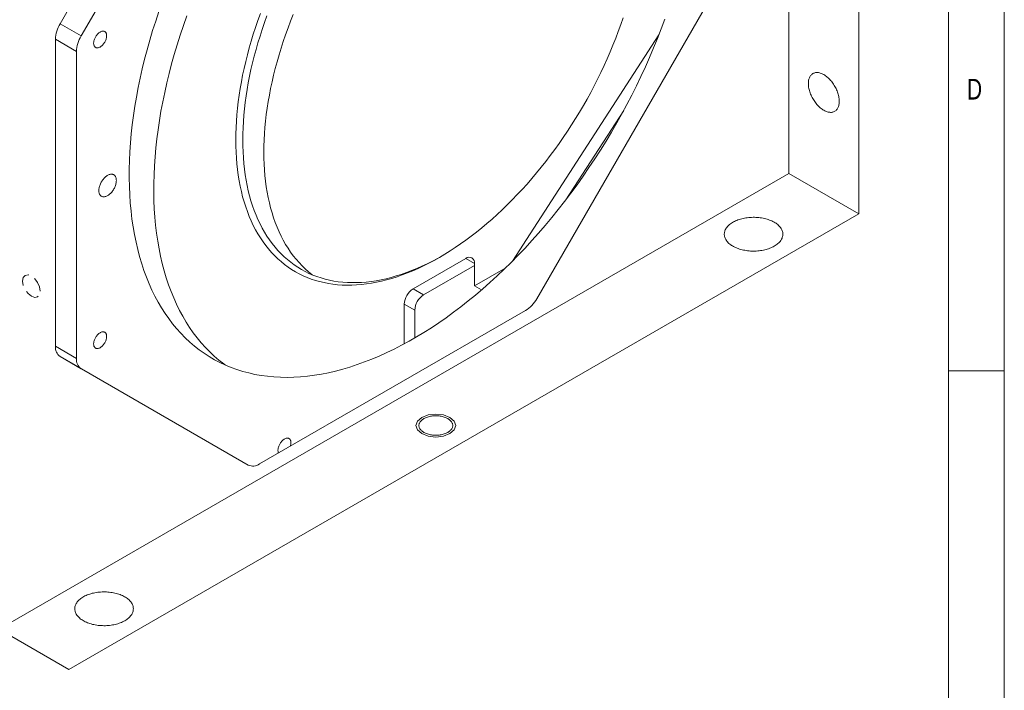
# Model space of a CAD drawing. Header units: millimetres. Extents: x 4 to 415, y 5 to 292.
# Tile 7 of 9: x 327 to 415, y 70 to 130. Entities that reach past the tile are written whole.
import ezdxf

# ---------------------------------------------------------------- set-up
doc = ezdxf.new("R2010")
doc.units = ezdxf.units.MM
doc.linetypes.add('HIDDEN', pattern=[1.905, 1.27, -0.635])
doc.styles.add('SLDTEXTSTYLE0', font='TXT', dxfattribs={"width": 0.75})

msp = doc.modelspace()

# ---------------------------------------------------------------- linework, layer by layer
at = {"color": 7, "linetype": 'Continuous', "lineweight": 0}
for p, q in [((415, 5), (415, 292)), ((410, 287), (410, 60.25)), ((410, 98.5), (415, 98.5))]:
    msp.add_line(p, q, dxfattribs=at)
at = {"color": 7, "linetype": 'Continuous', "lineweight": 15}
for p, q in [((395.698726, 116.191461), (395.698726, 188.772866)), ((401.984119, 112.56298), (401.984119, 185.144386)), ((347.3234, 158.781848), (330.478715, 129.605998)), ((349.209018, 157.693304), (332.364333, 128.517454)), ((373.145381, 104.967049), (389.990066, 134.142899)), ((330.478715, 129.605998), (332.364333, 128.517454)), ((330.064501, 128.212115), (330.064501, 100.703369)), ((331.950119, 127.123571), (330.064501, 128.212115)), ((384.089267, 128.619488), (370.968645, 108.331739)), ((331.950119, 127.123571), (331.950119, 99.614825)), ((380.933668, 121.84518), (375.740313, 113.814961)), ((324.988048, 75.371055), (395.698726, 116.191461)), ((401.984119, 112.56298), (395.698726, 116.191461)), ((331.273441, 71.742575), (401.984119, 112.56298)), ((366.785915, 108.573893), (362.07187, 105.852533)), ((367.571589, 107.938909), (363.014679, 105.308261)), ((367.571589, 106.124197), (367.571589, 108.120186)), ((370.370113, 107.73975), (367.571589, 106.124197)), ((363.014679, 105.308261), (362.07187, 105.852533)), ((367.571589, 106.124197), (368.207169, 105.757285)), ((361.286196, 104.491705), (361.286196, 100.924859)), ((362.229005, 103.947433), (361.286196, 104.491705)), ((348.3234, 90.159305), (372.145381, 103.911443)), ((362.229005, 103.947433), (362.229005, 101.453627)), ((330.064501, 100.703369), (331.950119, 99.614825)), ((330.478715, 99.787727), (347.3234, 90.060336)), ((332.364333, 98.699183), (330.478715, 99.787727)), ((332.364333, 98.699183), (347.341058, 90.050493)), ((331.273441, 71.742575), (324.988048, 75.371055))]:
    msp.add_line(p, q, dxfattribs=at)
at = {"color": 8, "linetype": 'Continuous', "lineweight": 15}
msp.add_line((367.571589, 108.120186), (366.785915, 108.573893), dxfattribs=at)
at = {"color": 7, "linetype": 'Continuous', "lineweight": 15, "flags": 128}
for points in [[(339.324572, 130.709802), (339.035769, 129.849457), (338.762791, 128.989755), (338.505824, 128.131283), (338.265044, 127.274632), (338.040617, 126.420387), (337.832697, 125.569135), (337.641425, 124.721459), (337.466933, 123.87794), (337.309341, 123.039157), (337.168756, 122.205684), (337.045275, 121.378092), (336.938983, 120.55695), (336.849953, 119.74282), (336.778245, 118.936259), (336.723909, 118.137822), (336.686981, 117.348054), (336.667488, 116.567499), (336.665443, 115.79669), (336.680846, 115.036156), (336.713688, 114.286418), (336.763946, 113.547991), (336.831586, 112.82138), (336.91656, 112.107084), (337.018812, 111.405592), (337.13827, 110.717385), (337.274853, 110.042936), (337.428468, 109.382705), (337.599008, 108.737146), (337.786358, 108.106702), (337.990388, 107.491804), (338.210958, 106.892874), (338.447919, 106.310323), (338.701106, 105.74455), (338.970348, 105.195942), (339.255458, 104.664876), (339.556241, 104.151716), (339.872493, 103.656814), (340.203994, 103.180509), (340.550519, 102.723127), (340.91183, 102.284982), (341.287679, 101.866374), (341.677809, 101.467591), (342.081951, 101.088905), (342.49983, 100.730576), (342.931158, 100.39285), (343.37564, 100.075959), (343.832971, 99.780119), (344.302838, 99.505533), (344.784919, 99.25239), (345.278882, 99.020863), (345.78439, 98.811111), (346.301097, 98.623278), (346.828647, 98.457492), (347.366679, 98.313867), (347.914824, 98.192501), (348.472708, 98.093478), (349.039946, 98.016866), (349.616151, 97.962717), (350.200927, 97.931067), (350.793873, 97.92194), (351.394584, 97.935341), (352.002646, 97.971261), (352.617645, 98.029675), (353.239157, 98.110543), (353.866756, 98.213811), (354.500014, 98.339406), (355.138495, 98.487243), (355.781761, 98.657221), (356.429373, 98.849223), (357.080885, 99.063118), (357.735852, 99.298758), (358.393824, 99.555983), (359.054351, 99.834615), (359.716979, 100.134465), (360.381254, 100.455326), (361.046721, 100.796979), (361.712923, 101.159189), (362.379405, 101.541708), (363.045709, 101.944274), (363.711379, 102.36661), (364.375957, 102.808428), (365.038989, 103.269425), (365.700021, 103.749283), (366.358598, 104.247676), (367.014269, 104.76426), (367.666586, 105.298682), (368.3151, 105.850575), (368.959368, 106.419562), (369.598947, 107.005251), (370.2334, 107.607242), (370.862291, 108.225122), (371.485189, 108.858468), (372.101667, 109.506844), (372.711303, 110.169807), (373.313678, 110.846903), (373.908381, 111.537666), (374.495002, 112.241625), (375.07314, 112.958295), (375.642399, 113.687186), (376.202389, 114.427798), (376.752725, 115.179623), (377.293031, 115.942147), (377.822935, 116.714846), (378.342075, 117.497191), (378.850095, 118.288644), (379.346646, 119.088665), (379.831389, 119.896704), (380.303991, 120.712208), (380.764127, 121.534617), (381.211483, 122.363368), (381.645752, 123.197893), (382.066636, 124.037619), (382.473847, 124.881971), (382.867105, 125.73037), (383.246142, 126.582235), (383.610696, 127.436981), (383.960518, 128.294023), (384.295369, 129.152773), (384.615019, 130.012643)], [(380.880893, 130.149327), (380.66984, 129.53328), (380.447656, 128.917356), (380.214493, 128.301978), (379.970512, 127.687567), (379.715879, 127.074545), (379.450769, 126.463331), (379.175364, 125.854344), (378.889853, 125.248003), (378.59443, 124.644722), (378.2893, 124.044914), (377.97467, 123.448992), (377.650756, 122.857363), (377.317781, 122.270433), (376.975973, 121.688603), (376.625565, 121.112274), (376.266799, 120.54184), (375.899919, 119.977691), (375.525178, 119.420214), (375.142831, 118.869793), (374.753142, 118.326802), (374.356378, 117.791616), (373.952809, 117.2646), (373.542713, 116.746116), (373.126371, 116.23652), (372.704069, 115.736159), (372.276094, 115.245378), (371.842742, 114.764513), (371.404309, 114.293893), (370.961095, 113.833841), (370.513404, 113.384672), (370.061543, 112.946693), (369.605822, 112.520206), (369.146553, 112.105502), (368.684051, 111.702866), (368.218632, 111.312574), (367.750616, 110.934892), (367.280324, 110.570081), (366.808077, 110.218389), (366.3342, 109.880058), (365.859017, 109.55532), (365.382854, 109.244397), (364.906037, 108.947503), (364.428893, 108.664841), (363.951748, 108.396604), (363.474931, 108.142977), (362.998768, 107.904134), (362.523585, 107.680237), (362.049708, 107.471441), (361.577461, 107.277888), (361.107169, 107.099712), (360.639153, 106.937033), (360.173734, 106.789965), (359.711232, 106.658607), (359.251963, 106.54305), (358.796242, 106.443373), (358.344381, 106.359644), (357.89669, 106.29192), (357.453476, 106.240249), (357.015043, 106.204664), (356.581691, 106.185192), (356.153716, 106.181844), (355.731414, 106.194624), (355.315072, 106.223523), (354.904976, 106.26852), (354.501407, 106.329586), (354.104643, 106.406677), (353.714954, 106.499742), (353.332607, 106.608716), (352.957866, 106.733526), (352.590986, 106.874084), (352.23222, 107.030295), (351.881812, 107.202053), (351.540004, 107.389238), (351.207029, 107.591724), (350.883115, 107.80937), (350.568485, 108.042029), (350.263355, 108.28954), (349.967932, 108.551733), (349.682421, 108.828431), (349.407016, 109.119441), (349.141906, 109.424566), (348.887273, 109.743596), (348.643292, 110.076312), (348.410129, 110.422486), (348.187945, 110.781881), (347.976892, 111.154251), (347.777113, 111.539341), (347.588748, 111.936886), (347.411923, 112.346615), (347.246761, 112.768246), (347.093375, 113.20149), (346.95187, 113.646051), (346.822343, 114.101623), (346.704882, 114.567895), (346.599569, 115.044547), (346.506475, 115.531253), (346.425664, 116.027678), (346.357191, 116.533483), (346.301104, 117.04832), (346.257441, 117.571838), (346.226231, 118.103677), (346.207497, 118.643473), (346.201251, 119.190855), (346.207497, 119.745449), (346.226231, 120.306875), (346.257441, 120.874748), (346.301104, 121.448678), (346.357191, 122.028272), (346.425664, 122.613133), (346.506475, 123.202861), (346.599569, 123.797051), (346.704882, 124.395295), (346.822343, 124.997184), (346.95187, 125.602306), (347.093375, 126.210245), (347.246761, 126.820585), (347.411923, 127.432908), (347.588748, 128.046793), (347.777113, 128.661821), (347.976892, 129.27757), (348.187945, 129.893617), (348.410129, 130.509541)], [(341.828888, 130.30023), (341.524459, 129.439833), (341.235657, 128.579489), (340.962679, 127.719786), (340.705712, 126.861315), (340.464932, 126.004664), (340.240505, 125.150419), (340.032584, 124.299167), (339.841312, 123.451491), (339.666821, 122.607972), (339.509228, 121.769189), (339.368644, 120.935716), (339.245163, 120.108124), (339.138871, 119.286982), (339.049841, 118.472851), (338.978133, 117.666291), (338.923796, 116.867853), (338.886869, 116.078086), (338.867376, 115.29753), (338.865331, 114.526721), (338.880734, 113.766187), (338.913576, 113.01645), (338.963834, 112.278023), (339.031474, 111.551412), (339.116448, 110.837116), (339.2187, 110.135624), (339.338158, 109.447417), (339.474741, 108.772967), (339.628355, 108.112737), (339.798896, 107.467178), (339.986245, 106.836734), (340.190275, 106.221836), (340.410846, 105.622906), (340.647807, 105.040355), (340.900994, 104.474581), (341.170235, 103.925974), (341.455345, 103.394908), (341.756129, 102.881748), (342.07238, 102.386846), (342.403882, 101.910541), (342.750407, 101.453159), (343.111718, 101.015014), (343.487567, 100.596406), (343.877696, 100.197623), (344.281839, 99.818937), (344.699717, 99.460608), (345.131046, 99.122882), (345.255046, 99.031418)], [(349.000585, 130.314391), (348.782231, 129.709087), (348.574816, 129.103661), (348.378483, 128.498529), (348.193365, 127.894105), (348.019589, 127.290803), (347.857275, 126.689038), (347.706533, 126.089221), (347.567468, 125.491764), (347.440174, 124.897075), (347.324738, 124.305563), (347.221241, 123.717633), (347.129751, 123.133688), (347.050334, 122.554129), (346.983042, 121.979351), (346.927922, 121.40975), (346.885011, 120.845715), (346.85434, 120.287633), (346.835929, 119.735887), (346.82979, 119.190855), (346.835929, 118.65291), (346.85434, 118.122421), (346.885011, 117.599752), (346.927922, 117.085261), (346.983042, 116.5793), (347.050334, 116.082216), (347.129751, 115.594349), (347.221241, 115.116036), (347.324738, 114.647602), (347.440174, 114.189369), (347.567468, 113.741651), (347.706533, 113.304755), (347.857275, 112.87898), (348.019589, 112.464619), (348.193365, 112.061955), (348.378483, 111.671264), (348.574816, 111.292814), (348.782231, 110.926864), (349.000585, 110.573665), (349.229727, 110.233459), (349.469502, 109.906479), (349.719745, 109.59295), (349.980283, 109.293086), (350.25094, 109.007093), (350.531529, 108.735167), (350.821858, 108.477493), (351.121727, 108.23425), (351.430933, 108.005603), (351.749261, 107.791709), (352.076496, 107.592714), (352.412411, 107.408756), (352.756777, 107.23996), (353.109358, 107.086442), (353.469912, 106.948307), (353.838192, 106.82565), (354.213946, 106.718554), (354.596917, 106.627094), (354.986841, 106.551332), (355.383451, 106.491319), (355.786476, 106.447098), (356.19564, 106.418697), (356.610662, 106.406138), (357.031257, 106.409427), (357.457137, 106.428564), (357.888012, 106.463535), (358.323584, 106.514316), (358.763556, 106.580872), (359.207626, 106.663157), (359.65549, 106.761116), (360.10684, 106.874681), (360.561369, 107.003773), (361.018763, 107.148306), (361.478709, 107.30818), (361.940893, 107.483284), (362.404998, 107.6735), (362.870705, 107.878696), (363.337695, 108.098732), (363.805649, 108.333458), (364.274245, 108.582712), (364.589647, 108.758461)], [(351.35512, 130.434433), (351.115345, 129.830615), (350.886203, 129.225847), (350.667849, 128.620543), (350.460435, 128.015117), (350.264101, 127.409984), (350.078983, 126.805561), (349.905207, 126.202259), (349.742893, 125.600494), (349.592151, 125.000677), (349.453086, 124.403219), (349.325792, 123.808531), (349.210356, 123.217019), (349.106859, 122.629089), (349.01537, 122.045144), (348.935952, 121.465584), (348.86866, 120.890807), (348.81354, 120.321205), (348.770629, 119.757171), (348.739958, 119.199089), (348.721547, 118.647343), (348.715408, 118.102311), (348.721547, 117.564366), (348.739958, 117.033877), (348.770629, 116.511208), (348.81354, 115.996717), (348.86866, 115.490755), (348.935952, 114.993671), (349.01537, 114.505805), (349.106859, 114.027491), (349.210356, 113.559057), (349.325792, 113.100825), (349.453086, 112.653107), (349.592151, 112.216211), (349.742893, 111.790436), (349.905207, 111.376075), (350.078983, 110.973411), (350.264101, 110.58272), (350.460435, 110.204269), (350.667849, 109.838319), (350.886203, 109.485121), (351.115345, 109.144915), (351.35512, 108.817935), (351.605363, 108.504406), (351.865901, 108.204542), (352.136558, 107.918549), (352.417147, 107.646622), (352.707476, 107.388949), (353.007346, 107.145706), (353.055462, 107.108698)], [(334.646713, 128.531714), (334.644438, 128.471064), (334.63763, 128.408262), (334.626344, 128.343799), (334.610666, 128.278181), (334.590721, 128.211919), (334.566663, 128.145534), (334.538682, 128.079545), (334.506995, 128.014467), (334.471853, 127.950811), (334.433528, 127.889074), (334.392322, 127.82974), (334.348556, 127.773273), (334.302574, 127.720115), (334.254734, 127.670683), (334.205413, 127.625362), (334.154994, 127.584508), (334.103874, 127.54844), (334.052452, 127.517441), (334.001131, 127.491753), (333.950312, 127.471577), (333.900394, 127.457072), (333.851765, 127.44835), (333.804809, 127.445481), (333.759891, 127.448486), (333.717363, 127.457341), (333.677559, 127.471979), (333.640789, 127.492283), (333.607342, 127.518096), (333.577479, 127.549215), (333.551434, 127.585396), (333.52941, 127.626357), (333.511581, 127.671776), (333.498086, 127.721299), (333.48903, 127.774538), (333.484484, 127.831076), (333.484484, 127.890471), (333.48903, 127.952257), (333.498086, 128.015952), (333.511581, 128.081056), (333.52941, 128.147061), (333.551434, 128.213449), (333.577479, 128.279701), (333.607342, 128.345299), (333.640789, 128.409729), (333.677559, 128.472487), (333.717363, 128.533082), (333.759891, 128.591039), (333.804809, 128.645905), (333.851765, 128.69725), (333.900394, 128.744674), (333.950312, 128.787803), (334.001131, 128.826302), (334.052452, 128.859868), (334.103874, 128.888239), (334.154994, 128.911194), (334.205413, 128.928551), (334.254734, 128.940176), (334.302574, 128.945977), (334.348556, 128.94591), (334.392322, 128.939973), (334.433528, 128.928215), (334.471853, 128.910727), (334.506995, 128.887646), (334.538682, 128.859153), (334.566663, 128.82547), (334.590721, 128.786861), (334.610666, 128.743628), (334.626344, 128.69611), (334.63763, 128.644679), (334.644438, 128.589737), (334.646713, 128.531714)], [(398.841423, 125.046687), (398.762481, 125.089655), (398.683797, 125.127274), (398.605627, 125.159422), (398.528226, 125.185994), (398.451847, 125.206903), (398.376738, 125.222082), (398.303145, 125.231479), (398.231308, 125.235066), (398.161461, 125.232829), (398.093832, 125.224777), (398.028641, 125.210936), (397.966101, 125.191351), (397.906417, 125.166085), (397.849782, 125.135222), (397.796382, 125.098861), (397.746391, 125.057122), (397.699971, 125.01014), (397.657275, 124.958069), (397.618441, 124.901079), (397.583596, 124.839355), (397.552853, 124.7731), (397.526314, 124.702528), (397.504065, 124.62787), (397.486178, 124.54937), (397.472711, 124.467284), (397.463708, 124.381879), (397.4592, 124.293435), (397.4592, 124.202239), (397.463708, 124.108588), (397.472711, 124.01279), (397.486178, 123.915155), (397.504065, 123.816003), (397.526314, 123.715657), (397.552853, 123.614443), (397.583596, 123.512693), (397.618441, 123.410739), (397.657275, 123.308912), (397.699971, 123.207544), (397.746391, 123.106968), (397.796382, 123.00751), (397.849782, 122.909495), (397.906417, 122.813242), (397.966101, 122.719066), (398.028641, 122.627274), (398.093832, 122.538165), (398.161461, 122.45203), (398.231308, 122.36915), (398.303145, 122.289795), (398.376738, 122.214225), (398.451847, 122.142684), (398.528226, 122.075408), (398.605627, 122.012614), (398.683797, 121.954509), (398.762481, 121.901282), (398.841423, 121.853105), (398.920364, 121.810138), (398.999048, 121.772518), (399.077218, 121.74037), (399.154619, 121.713798), (399.230999, 121.692889), (399.306107, 121.677711), (399.3797, 121.668314), (399.451537, 121.664727), (399.521384, 121.666963), (399.589013, 121.675015), (399.654204, 121.688857), (399.716744, 121.708442), (399.776428, 121.733708), (399.833063, 121.764571), (399.886463, 121.800932), (399.936454, 121.842671), (399.982874, 121.889653), (400.02557, 121.941724), (400.064405, 121.998714), (400.099249, 122.060437), (400.129992, 122.126693), (400.156531, 122.197265), (400.17878, 122.271923), (400.196668, 122.350423), (400.210134, 122.432509), (400.219137, 122.517914), (400.223645, 122.606358), (400.223645, 122.697554), (400.219137, 122.791204), (400.210134, 122.887003), (400.196668, 122.984638), (400.17878, 123.08379), (400.156531, 123.184136), (400.129992, 123.285349), (400.099249, 123.387099), (400.064405, 123.489054), (400.02557, 123.590881), (399.982874, 123.692248), (399.936454, 123.792825), (399.886463, 123.892283), (399.833063, 123.990298), (399.776428, 124.086551), (399.716744, 124.180727), (399.654204, 124.272519), (399.589013, 124.361627), (399.521384, 124.447762), (399.451537, 124.530642), (399.3797, 124.609997), (399.306107, 124.685568), (399.230999, 124.757109), (399.154619, 124.824385), (399.077218, 124.887178), (398.999048, 124.945284), (398.920364, 124.998511), (398.841423, 125.046687)], [(335.516082, 115.562375), (335.513777, 115.630494), (335.506874, 115.695553), (335.495415, 115.757168), (335.479467, 115.814978), (335.459122, 115.868645), (335.434502, 115.917852), (335.405749, 115.962312), (335.373034, 116.001763), (335.336547, 116.035973), (335.296503, 116.064743), (335.253137, 116.087903), (335.206703, 116.105318), (335.157475, 116.116884), (335.10574, 116.122535), (335.051802, 116.122237), (334.995979, 116.115991), (334.938597, 116.103836), (334.879993, 116.085841), (334.820512, 116.062112), (334.760501, 116.032789), (334.700314, 115.998044), (334.640304, 115.95808), (334.580822, 115.913133), (334.522219, 115.863465), (334.464837, 115.809369), (334.409013, 115.751162), (334.355076, 115.689186), (334.303341, 115.623803), (334.254112, 115.555398), (334.207678, 115.484373), (334.164312, 115.411144), (334.124269, 115.33614), (334.087782, 115.259802), (334.055066, 115.182579), (334.026314, 115.104922), (334.001693, 115.027289), (333.981349, 114.950133), (333.9654, 114.873909), (333.953941, 114.799064), (333.947039, 114.726036), (333.944734, 114.655255), (333.947039, 114.587135), (333.953941, 114.522076), (333.9654, 114.460461), (333.981349, 114.402651), (334.001693, 114.348984), (334.026314, 114.299777), (334.055066, 114.255317), (334.087782, 114.215867), (334.124269, 114.181656), (334.164312, 114.152886), (334.207678, 114.129726), (334.254112, 114.112312), (334.303341, 114.100745), (334.355076, 114.095094), (334.409013, 114.095392), (334.464837, 114.101638), (334.522219, 114.113794), (334.580822, 114.131789), (334.640304, 114.155517), (334.700314, 114.18484), (334.760501, 114.219585), (334.820512, 114.259549), (334.879993, 114.304496), (334.938597, 114.354164), (334.995979, 114.40826), (335.051802, 114.466467), (335.10574, 114.528444), (335.157475, 114.593826), (335.206703, 114.662231), (335.253137, 114.733256), (335.296503, 114.806486), (335.336547, 114.881489), (335.373034, 114.957827), (335.405749, 115.03505), (335.434502, 115.112707), (335.459122, 115.190341), (335.479467, 115.267496), (335.495415, 115.34372), (335.506874, 115.418565), (335.513777, 115.491593), (335.516082, 115.562375)], [(394.41022, 109.678338), (394.499648, 109.732584), (394.584319, 109.789315), (394.664027, 109.848395), (394.738577, 109.909678), (394.807785, 109.973014), (394.871483, 110.038249), (394.929514, 110.105222), (394.981738, 110.17377), (395.028025, 110.243725), (395.068263, 110.314916), (395.102352, 110.387169), (395.130211, 110.460306), (395.15177, 110.53415), (395.166977, 110.608518), (395.175795, 110.68323), (395.178201, 110.758102), (395.174191, 110.832951), (395.163773, 110.907594), (395.146974, 110.981848), (395.123834, 111.055532), (395.094411, 111.128464), (395.058776, 111.200468), (395.017016, 111.271366), (394.969234, 111.340986), (394.915546, 111.409156), (394.856084, 111.47571), (394.790993, 111.540484), (394.720433, 111.603322), (394.644577, 111.664068), (394.563609, 111.722574), (394.477729, 111.778697), (394.387145, 111.832299), (394.292081, 111.88325), (394.192768, 111.931424), (394.08945, 111.976704), (393.98238, 112.01898), (393.871819, 112.058146), (393.758037, 112.094109), (393.641315, 112.126779), (393.521936, 112.156076), (393.400194, 112.18193), (393.276386, 112.204276), (393.150815, 112.223061), (393.023789, 112.238238), (392.895618, 112.249769), (392.766616, 112.257627), (392.637098, 112.261793), (392.507382, 112.262256), (392.377786, 112.259016), (392.248625, 112.252079), (392.120217, 112.241463), (391.992875, 112.227195), (391.866911, 112.209308), (391.742634, 112.187848), (391.620347, 112.162865), (391.50035, 112.134422), (391.382936, 112.102588), (391.268393, 112.067441), (391.157002, 112.029066), (391.049034, 111.987559), (390.944753, 111.94302), (390.844416, 111.895558), (390.748267, 111.84529), (390.656543, 111.792339), (390.569466, 111.736833), (390.487251, 111.67891), (390.410099, 111.61871), (390.338198, 111.556381), (390.271725, 111.492076), (390.210842, 111.425952), (390.155697, 111.358171), (390.106427, 111.288898), (390.063152, 111.218303), (390.025976, 111.146559), (389.994993, 111.073842), (389.970276, 111.000329), (389.951888, 110.926201), (389.939872, 110.851638), (389.934258, 110.776823), (389.93506, 110.70194), (389.942276, 110.627171), (389.955889, 110.5527), (389.975864, 110.478708), (390.002154, 110.405377), (390.034693, 110.332887), (390.073402, 110.261414), (390.118187, 110.191134), (390.168938, 110.122218), (390.22553, 110.054835), (390.287825, 109.989151), (390.355671, 109.925325), (390.428902, 109.863515), (390.507338, 109.803871), (390.590788, 109.746539), (390.679047, 109.691659), (390.771899, 109.639367), (390.869117, 109.589789), (390.970463, 109.543047), (391.07569, 109.499256), (391.184539, 109.458523), (391.296745, 109.420947), (391.412032, 109.38662), (391.530118, 109.355627), (391.650716, 109.328043), (391.773528, 109.303935), (391.898256, 109.283363), (392.024593, 109.266378), (392.152231, 109.253019), (392.280857, 109.243322), (392.410156, 109.237308), (392.539813, 109.234992), (392.669509, 109.236382), (392.798927, 109.241472), (392.927751, 109.250251), (393.055665, 109.262697), (393.182357, 109.278779), (393.307515, 109.298459), (393.430835, 109.321687), (393.552014, 109.348408), (393.670756, 109.378556), (393.786769, 109.412057), (393.899771, 109.448829), (394.009485, 109.488782), (394.115642, 109.531819), (394.217982, 109.577833), (394.316255, 109.626713), (394.41022, 109.678338)], [(334.646713, 101.589284), (334.644438, 101.528634), (334.63763, 101.465832), (334.626344, 101.401369), (334.610666, 101.33575), (334.590721, 101.269489), (334.566663, 101.203104), (334.538682, 101.137114), (334.506995, 101.072037), (334.471853, 101.00838), (334.433528, 100.946644), (334.392322, 100.88731), (334.348556, 100.830843), (334.302574, 100.777685), (334.254734, 100.728252), (334.205413, 100.682932), (334.154994, 100.642077), (334.103874, 100.60601), (334.052452, 100.57501), (334.001131, 100.549323), (333.950312, 100.529147), (333.900394, 100.514642), (333.851765, 100.50592), (333.804809, 100.50305), (333.759891, 100.506055), (333.717363, 100.514911), (333.677559, 100.529548), (333.640789, 100.549853), (333.607342, 100.575666), (333.577479, 100.606784), (333.551434, 100.642966), (333.52941, 100.683926), (333.511581, 100.729346), (333.498086, 100.778869), (333.48903, 100.832108), (333.484484, 100.888646), (333.484484, 100.94804), (333.48903, 101.009827), (333.498086, 101.073521), (333.511581, 101.138626), (333.52941, 101.20463), (333.551434, 101.271019), (333.577479, 101.337271), (333.607342, 101.402869), (333.640789, 101.467299), (333.677559, 101.530057), (333.717363, 101.590651), (333.759891, 101.648608), (333.804809, 101.703474), (333.851765, 101.75482), (333.900394, 101.802243), (333.950312, 101.845373), (334.001131, 101.883872), (334.052452, 101.917438), (334.103874, 101.945809), (334.154994, 101.968763), (334.205413, 101.986121), (334.254734, 101.997746), (334.302574, 102.003547), (334.348556, 102.003479), (334.392322, 101.997543), (334.433528, 101.985785), (334.471853, 101.968297), (334.506995, 101.945216), (334.538682, 101.916722), (334.566663, 101.883039), (334.590721, 101.84443), (334.610666, 101.801198), (334.626344, 101.75368), (334.63763, 101.702249), (334.644438, 101.647307), (334.646713, 101.589284)], [(365.18314, 92.987328), (365.250736, 93.028992), (365.313468, 93.073119), (365.371066, 93.11952), (365.423283, 93.167997), (365.469897, 93.218341), (365.510707, 93.270338), (365.545539, 93.323763), (365.574244, 93.37839), (365.596698, 93.433984), (365.612806, 93.490306), (365.622499, 93.547116), (365.625734, 93.60417), (365.622499, 93.661224), (365.612806, 93.718034), (365.596698, 93.774356), (365.574244, 93.82995), (365.545539, 93.884576), (365.510707, 93.938002), (365.469897, 93.989999), (365.423283, 94.040343), (365.371066, 94.088819), (365.313468, 94.13522), (365.250736, 94.179347), (365.18314, 94.221012), (365.110968, 94.260034), (365.034529, 94.296248), (364.954151, 94.329499), (364.870178, 94.359644), (364.78297, 94.386553), (364.6929, 94.410112), (364.600354, 94.43022), (364.505727, 94.446791), (364.409426, 94.459754), (364.311862, 94.469053), (364.213454, 94.474648), (364.114623, 94.476516), (364.015791, 94.474648), (363.917383, 94.469053), (363.81982, 94.459754), (363.723518, 94.446791), (363.628892, 94.43022), (363.536346, 94.410112), (363.446275, 94.386553), (363.359067, 94.359644), (363.275094, 94.329499), (363.194717, 94.296248), (363.118278, 94.260034), (363.046106, 94.221012), (362.978509, 94.179347), (362.915778, 94.13522), (362.85818, 94.088819), (362.805962, 94.040343), (362.759348, 93.989999), (362.718538, 93.938002), (362.683706, 93.884576), (362.655002, 93.82995), (362.632547, 93.774356), (362.616439, 93.718034), (362.606747, 93.661224), (362.603512, 93.60417), (362.606747, 93.547116), (362.616439, 93.490306), (362.632547, 93.433984), (362.655002, 93.37839), (362.683706, 93.323763), (362.718538, 93.270338), (362.759348, 93.218341), (362.805962, 93.167997), (362.85818, 93.11952), (362.915778, 93.073119), (362.978509, 93.028992), (363.046106, 92.987328), (363.118278, 92.948305), (363.194717, 92.912091), (363.275094, 92.878841), (363.359067, 92.848696), (363.446275, 92.821787), (363.536346, 92.798227), (363.628892, 92.778119), (363.723518, 92.761548), (363.81982, 92.748586), (363.917383, 92.739287), (364.015791, 92.733692), (364.114623, 92.731824), (364.213454, 92.733692), (364.311862, 92.739287), (364.409426, 92.748586), (364.505727, 92.761548), (364.600354, 92.778119), (364.6929, 92.798227), (364.78297, 92.821787), (364.870178, 92.848696), (364.954151, 92.878841), (365.034529, 92.912091), (365.110968, 92.948305), (365.18314, 92.987328)], [(350.032518, 91.145958), (350.027318, 91.156791), (350.009489, 91.20221), (349.995994, 91.251733), (349.986938, 91.304972), (349.982392, 91.36151), (349.982392, 91.420905), (349.986938, 91.482691), (349.995994, 91.546386), (350.009489, 91.61149), (350.027318, 91.677495), (350.049342, 91.743883), (350.075387, 91.810135), (350.10525, 91.875733), (350.138697, 91.940163), (350.175467, 92.002921), (350.215271, 92.063516), (350.257799, 92.121473), (350.302717, 92.176339), (350.349673, 92.227684), (350.398301, 92.275108), (350.44822, 92.318237), (350.499039, 92.356736), (350.55036, 92.390302), (350.601782, 92.418673), (350.652902, 92.441628), (350.703321, 92.458985), (350.752642, 92.47061), (350.800482, 92.476411), (350.846464, 92.476344), (350.89023, 92.470407), (350.931436, 92.458649), (350.969761, 92.441161), (351.004903, 92.41808), (351.03659, 92.389587), (351.064571, 92.355904), (351.088629, 92.317295), (351.108574, 92.274062), (351.124252, 92.226544), (351.135538, 92.175113), (351.142346, 92.120171), (351.144621, 92.062148), (351.144621, 92.062148)], [(336.270329, 76.114894), (336.359757, 76.169139), (336.444429, 76.225871), (336.524137, 76.28495), (336.598686, 76.346233), (336.667894, 76.40957), (336.731592, 76.474804), (336.789624, 76.541777), (336.841847, 76.610326), (336.888134, 76.680281), (336.928372, 76.751472), (336.962461, 76.823724), (336.99032, 76.896862), (337.011879, 76.970705), (337.027086, 77.045074), (337.035904, 77.119785), (337.03831, 77.194657), (337.0343, 77.269506), (337.023882, 77.344149), (337.007083, 77.418403), (336.983944, 77.492087), (336.95452, 77.56502), (336.918885, 77.637024), (336.877125, 77.707922), (336.829343, 77.777541), (336.775655, 77.845711), (336.716193, 77.912265), (336.651102, 77.97704), (336.580542, 78.039877), (336.504686, 78.100623), (336.423718, 78.159129), (336.337838, 78.215252), (336.247254, 78.268854), (336.15219, 78.319805), (336.052877, 78.36798), (335.949559, 78.41326), (335.842489, 78.455535), (335.731928, 78.494702), (335.618147, 78.530664), (335.501424, 78.563334), (335.382045, 78.592632), (335.260303, 78.618485), (335.136495, 78.640832), (335.010924, 78.659616), (334.883898, 78.674793), (334.755727, 78.686325), (334.626725, 78.694183), (334.497207, 78.698349), (334.367491, 78.698812), (334.237895, 78.695571), (334.108734, 78.688634), (333.980326, 78.678019), (333.852984, 78.66375), (333.72702, 78.645864), (333.602743, 78.624403), (333.480456, 78.599421), (333.360459, 78.570977), (333.243045, 78.539143), (333.128503, 78.503996), (333.017111, 78.465622), (332.909143, 78.424114), (332.804862, 78.379575), (332.704525, 78.332114), (332.608377, 78.281846), (332.516652, 78.228894), (332.429575, 78.173389), (332.347361, 78.115465), (332.270208, 78.055266), (332.198308, 77.992937), (332.131834, 77.928632), (332.070951, 77.862508), (332.015807, 77.794726), (331.966536, 77.725453), (331.923261, 77.654859), (331.886085, 77.583115), (331.855102, 77.510398), (331.830385, 77.436885), (331.811997, 77.362756), (331.799981, 77.288193), (331.794367, 77.213379), (331.795169, 77.138495), (331.802385, 77.063726), (331.815998, 76.989255), (331.835973, 76.915264), (331.862263, 76.841933), (331.894802, 76.769442), (331.933512, 76.697969), (331.978296, 76.627689), (332.029047, 76.558773), (332.085639, 76.491391), (332.147935, 76.425706), (332.215781, 76.361881), (332.289011, 76.30007), (332.367447, 76.240426), (332.450897, 76.183094), (332.539156, 76.128215), (332.632008, 76.075922), (332.729226, 76.026344), (332.830573, 75.979603), (332.935799, 75.935812), (333.044648, 75.895078), (333.156854, 75.857502), (333.272141, 75.823176), (333.390227, 75.792182), (333.510825, 75.764598), (333.633637, 75.740491), (333.758365, 75.719919), (333.884702, 75.702933), (334.01234, 75.689575), (334.140966, 75.679877), (334.270265, 75.673863), (334.399922, 75.671548), (334.529618, 75.672937), (334.659036, 75.678027), (334.78786, 75.686806), (334.915774, 75.699252), (335.042466, 75.715334), (335.167624, 75.735014), (335.290944, 75.758243), (335.412123, 75.784964), (335.530865, 75.815112), (335.646879, 75.848612), (335.75988, 75.885384), (335.869594, 75.925338), (335.975751, 75.968374), (336.078091, 76.014388), (336.176364, 76.063268), (336.270329, 76.114894)]]:
    msp.add_lwpolyline(points, dxfattribs=at)
at = {"color": 7, "linetype": 'HIDDEN', "lineweight": 0, "flags": 128}
msp.add_lwpolyline([(328.698426, 105.639043), (328.63862, 106.020765), (328.468307, 106.413423), (328.213416, 106.757239), (327.912752, 106.999871), (327.612087, 107.104379), (327.357196, 107.054854), (327.186884, 106.858834), (327.127078, 106.546163), (327.186884, 106.164442), (327.357196, 105.771784), (327.612087, 105.427967), (327.912752, 105.185336), (328.213416, 105.080827), (328.468307, 105.130353), (328.63862, 105.326372), (328.698426, 105.639043)], dxfattribs=at)
at = {"color": 7, "linetype": 'Continuous', "lineweight": 0, "flags": 128}
msp.add_lwpolyline([(365.371702, 92.878474), (364.794949, 92.656002), (364.114623, 92.577881), (363.434297, 92.656002), (362.857544, 92.878474), (362.47217, 93.211426), (362.336845, 93.60417), (362.47217, 93.996914), (362.857544, 94.329866), (363.434297, 94.552338), (364.114623, 94.630459), (364.794949, 94.552338), (365.371702, 94.329866), (365.757075, 93.996914), (365.892401, 93.60417), (365.757075, 93.211426), (365.371702, 92.878474)], dxfattribs=at)
at = {"color": 7, "linetype": 'Continuous', "lineweight": 15}
for centre, radius, start, end in [((332.954286, 128.111858), 2.891523, 148.88676338, 178.01301018), ((334.824937, 127.027762), 2.876414, 148.80856182, 178.09121174), ((367.092618, 108.197882), 0.485232, 350.78596301, 129.20328524), ((362.991991, 104.414082), 1.707561, 122.60547834, 177.39452151), ((363.9348, 103.86981), 1.707561, 122.60547834, 177.39452151), ((370.625271, 106.352943), 2.876049, 301.90694329, 331.19211948), ((331.071807, 100.607538), 1.011855, 174.5654512, 234.11613131), ((332.947591, 99.514545), 1.0025, 174.25908547, 234.42249704), ((350.118645, 92.077587), 1.026092, 341.89368216, 359.13788459), ((347.737988, 90.972832), 1.002264, 245.56553772, 305.73868278)]:
    msp.add_arc(centre, radius, start, end, dxfattribs=at)

# ---------------------------------------------------------------- texts
at = {"color": 7, "linetype": 'Continuous', "lineweight": 0, "insert": (411.666667, 124.66802), "char_height": 1.852083, "attachment_point": 1, "style": 'SLDTEXTSTYLE0'}
msp.add_mtext('D', dxfattribs=at)

doc.saveas('drawing.dxf')
